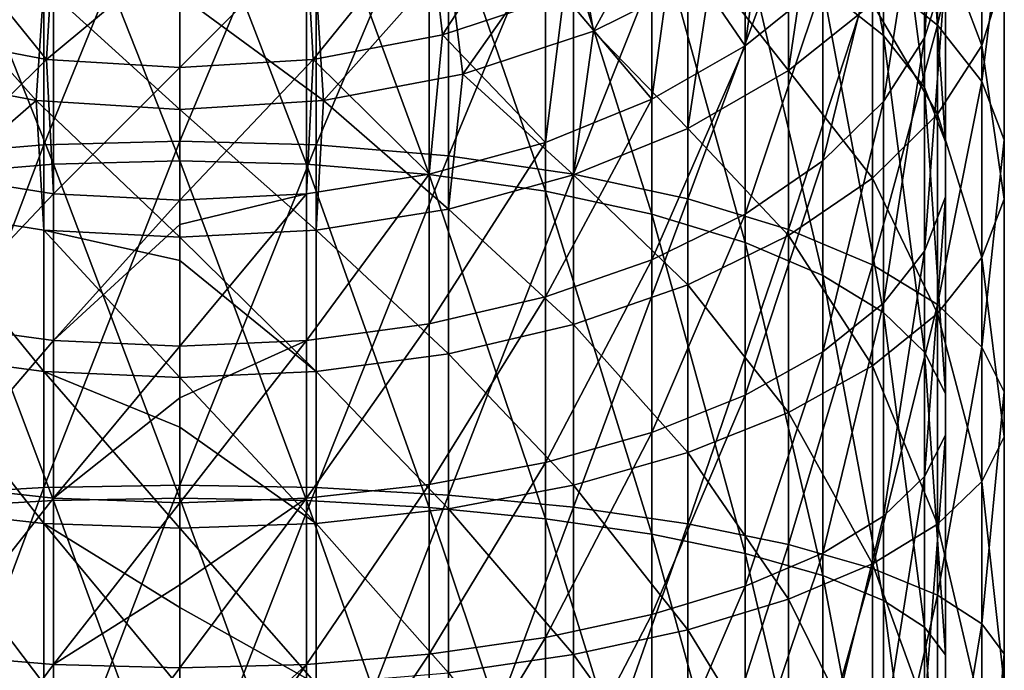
# Model space of a CAD drawing. Header units: millimetres. Extents: x -27 to 78, y -1 to 325.
# Tile 111 of 128: x -3 to 14, y 280 to 291. Entities that reach past the tile are written whole.
import ezdxf

# ---------------------------------------------------------------- set-up
doc = ezdxf.new("R2010")
doc.units = ezdxf.units.MM
doc.header["$LTSCALE"] = 65.185185
for name, color, linetype in [('132', 7, 'CONTINUOUS'), ('133', 7, 'CONTINUOUS'), ('134', 7, 'CONTINUOUS'), ('135', 7, 'CONTINUOUS'), ('136', 7, 'CONTINUOUS'), ('137', 7, 'CONTINUOUS'), ('138', 7, 'CONTINUOUS'), ('139', 7, 'CONTINUOUS')]:
    doc.layers.add(name, color=color, linetype=linetype)

msp = doc.modelspace()

# ---------------------------------------------------------------- linework, layer by layer
at = {"layer": '132', "color": 7, "linetype": 'CONTINUOUS', "true_color": 0x96918c}
for points in [[(-4.221, 294.106, -7.109), (-2.14, 288.857, -9.855), (-2.14, 294.335, -7.584), (-4.221, 294.106, -7.109)], [(-2.14, 294.335, -7.584), (0, 288.916, -10.022), (0, 294.412, -7.744), (-2.14, 294.335, -7.584)], [(-2.14, 288.857, -9.855), (0, 288.916, -10.022), (-2.14, 294.335, -7.584), (-2.14, 288.857, -9.855)], [(-4.221, 288.683, -9.357), (-2.14, 288.857, -9.855), (-4.221, 294.106, -7.109), (-4.221, 288.683, -9.357)], [(-2.257, 290.632, 20.768), (-4.221, 288.686, 18.35), (-4.446, 291.046, 20.354), (-2.257, 290.632, 20.768)], [(-2.14, 288.357, 18.761), (-4.221, 288.686, 18.35), (-2.257, 290.632, 20.768), (-2.14, 288.357, 18.761)], [(0, 290.492, 20.908), (-2.14, 288.357, 18.761), (-2.257, 290.632, 20.768), (0, 290.492, 20.908)], [(0, 288.246, 18.9), (-2.14, 288.357, 18.761), (0, 290.492, 20.908), (0, 288.246, 18.9)], [(-4.221, 288.683, -9.357), (-2.14, 283.16, -11.497), (-2.14, 288.857, -9.855), (-4.221, 288.683, -9.357)], [(-2.14, 288.857, -9.855), (0, 283.199, -11.67), (0, 288.916, -10.022), (-2.14, 288.857, -9.855)], [(-2.14, 283.16, -11.497), (0, 283.199, -11.67), (-2.14, 288.857, -9.855), (-2.14, 283.16, -11.497)], [(-2.14, 288.357, 18.761), (-4.221, 286.15, 16.549), (-4.221, 288.686, 18.35), (-2.14, 288.357, 18.761)], [(-4.221, 283.043, -10.983), (-2.14, 283.16, -11.497), (-4.221, 288.683, -9.357), (-4.221, 283.043, -10.983)], [(-2.14, 285.87, 16.995), (-4.221, 286.15, 16.549), (-2.14, 288.357, 18.761), (-2.14, 285.87, 16.995)], [(0, 288.246, 18.9), (-2.14, 285.87, 16.995), (-2.14, 288.357, 18.761), (0, 288.246, 18.9)], [(0, 287.837, 18.579), (-2.14, 285.87, 16.995), (0, 288.246, 18.9), (0, 287.837, 18.579)], [(0, 285.775, 17.145), (-2.14, 285.87, 16.995), (0, 287.837, 18.579), (0, 285.775, 17.145)], [(-2.14, 285.87, 16.995), (-4.221, 283.429, 15.043), (-4.221, 286.15, 16.549), (-2.14, 285.87, 16.995)], [(-2.14, 283.2, 15.518), (-4.221, 283.429, 15.043), (-2.14, 285.87, 16.995), (-2.14, 283.2, 15.518)], [(0, 285.775, 17.145), (-2.14, 283.2, 15.518), (-2.14, 285.87, 16.995), (0, 285.775, 17.145)], [(0, 284.9, 16.617), (-2.14, 283.2, 15.518), (0, 285.775, 17.145), (0, 284.9, 16.617)], [(0, 283.123, 15.678), (-2.14, 283.2, 15.518), (0, 284.9, 16.617), (0, 283.123, 15.678)], [(-2.14, 283.2, 15.518), (-4.221, 280.556, 13.852), (-4.221, 283.429, 15.043), (-2.14, 283.2, 15.518)], [(-2.14, 280.382, 14.35), (-4.221, 280.556, 13.852), (-2.14, 283.2, 15.518), (-2.14, 280.382, 14.35)], [(-4.221, 283.043, -10.983), (-2.14, 277.314, -12.491), (-2.14, 283.16, -11.497), (-4.221, 283.043, -10.983)], [(0, 283.123, 15.678), (-2.14, 280.382, 14.35), (-2.14, 283.2, 15.518), (0, 283.123, 15.678)], [(-2.14, 283.16, -11.497), (0, 277.334, -12.667), (0, 283.199, -11.67), (-2.14, 283.16, -11.497)], [(-2.14, 277.314, -12.491), (0, 277.334, -12.667), (-2.14, 283.16, -11.497), (-2.14, 277.314, -12.491)], [(0, 281.732, 15.055), (-2.14, 280.382, 14.35), (0, 283.123, 15.678), (0, 281.732, 15.055)], [(-4.221, 277.255, -11.967), (-2.14, 277.314, -12.491), (-4.221, 283.043, -10.983), (-4.221, 277.255, -11.967)], [(0, 280.323, 14.517), (-2.14, 280.382, 14.35), (0, 281.732, 15.055), (0, 280.323, 14.517)], [(-2.14, 280.382, 14.35), (-4.221, 277.568, 12.991), (-4.221, 280.556, 13.852), (-2.14, 280.382, 14.35)], [(-2.14, 277.45, 13.505), (-4.221, 277.568, 12.991), (-2.14, 280.382, 14.35), (-2.14, 277.45, 13.505)], [(0, 280.323, 14.517), (-2.14, 277.45, 13.505), (-2.14, 280.382, 14.35), (0, 280.323, 14.517)], [(0, 278.388, 13.92), (-2.14, 277.45, 13.505), (0, 280.323, 14.517), (0, 278.388, 13.92)]]:
    msp.add_3dface(points, dxfattribs=at)
at = {"layer": '133', "color": 7, "linetype": 'CONTINUOUS', "true_color": 0x96918c}
for points in [[(10.883, 291.855, -2.438), (11.905, 291.035, -0.737), (10.883, 296.482, 0.122), (10.883, 291.855, -2.438)], [(10.883, 296.482, 0.122), (11.905, 291.035, -0.737), (11.905, 295.477, 1.72), (10.883, 296.482, 0.122)], [(12.956, 292.125, 7.049), (12.602, 290.997, 8.842), (12.956, 295.687, 9.58), (12.956, 292.125, 7.049)], [(12.956, 295.687, 9.58), (12.602, 290.997, 8.842), (12.602, 294.366, 11.235), (12.956, 295.687, 9.58)], [(11.905, 291.035, -0.737), (12.602, 290.153, 1.092), (11.905, 295.477, 1.72), (11.905, 291.035, -0.737)], [(11.905, 295.477, 1.72), (12.602, 290.153, 1.092), (12.602, 294.396, 3.439), (11.905, 295.477, 1.72)], [(0, 294.412, -7.744), (0, 288.916, -10.022), (2.14, 288.857, -9.855), (0, 294.412, -7.744)], [(0, 294.412, -7.744), (2.14, 288.857, -9.855), (2.14, 294.335, -7.584), (0, 294.412, -7.744)], [(2.14, 288.857, -9.855), (4.221, 288.683, -9.357), (2.14, 294.335, -7.584), (2.14, 288.857, -9.855)], [(2.14, 294.335, -7.584), (4.221, 288.683, -9.357), (4.221, 294.106, -7.109), (2.14, 294.335, -7.584)], [(12.602, 290.997, 8.842), (11.905, 289.916, 10.561), (12.602, 294.366, 11.235), (12.602, 290.997, 8.842)], [(12.602, 294.366, 11.235), (11.905, 289.916, 10.561), (11.905, 293.099, 12.822), (12.602, 294.366, 11.235)], [(12.602, 290.153, 1.092), (12.956, 289.234, 3), (12.602, 294.396, 3.439), (12.602, 290.153, 1.092)], [(12.602, 294.396, 3.439), (12.956, 289.234, 3), (12.956, 293.268, 5.232), (12.602, 294.396, 3.439)], [(4.221, 288.683, -9.357), (6.187, 288.398, -8.543), (4.221, 294.106, -7.109), (4.221, 288.683, -9.357)], [(4.221, 294.106, -7.109), (6.187, 288.398, -8.543), (6.187, 293.732, -6.332), (4.221, 294.106, -7.109)], [(9.959, 293.776, 17.624), (9.564, 290.864, 15.621), (8.356, 292.642, 18.758), (9.959, 293.776, 17.624)], [(10.883, 291.921, 14.297), (9.564, 290.864, 15.621), (9.959, 293.776, 17.624), (10.883, 291.921, 14.297)], [(6.187, 288.398, -8.543), (7.985, 288.01, -7.435), (6.187, 293.732, -6.332), (6.187, 288.398, -8.543)], [(6.187, 293.732, -6.332), (7.985, 288.01, -7.435), (7.985, 293.222, -5.274), (6.187, 293.732, -6.332)], [(7.985, 288.01, -7.435), (9.564, 287.529, -6.062), (7.985, 293.222, -5.274), (7.985, 288.01, -7.435)], [(7.985, 293.222, -5.274), (9.564, 287.529, -6.062), (9.564, 292.59, -3.964), (7.985, 293.222, -5.274)], [(12.956, 289.234, 3), (12.956, 288.301, 4.934), (12.956, 293.268, 5.232), (12.956, 289.234, 3)], [(12.956, 293.268, 5.232), (12.956, 288.301, 4.934), (12.956, 292.125, 7.049), (12.956, 293.268, 5.232)], [(11.905, 289.916, 10.561), (10.883, 288.911, 12.159), (11.905, 293.099, 12.822), (11.905, 289.916, 10.561)], [(11.905, 293.099, 12.822), (10.883, 288.911, 12.159), (10.883, 291.921, 14.297), (11.905, 293.099, 12.822)], [(8.356, 292.642, 18.758), (7.985, 289.956, 16.758), (6.5, 291.723, 19.677), (8.356, 292.642, 18.758)], [(9.564, 290.864, 15.621), (7.985, 289.956, 16.758), (8.356, 292.642, 18.758), (9.564, 290.864, 15.621)], [(9.564, 287.529, -6.062), (10.883, 286.97, -4.463), (9.564, 292.59, -3.964), (9.564, 287.529, -6.062)], [(9.564, 292.59, -3.964), (10.883, 286.97, -4.463), (10.883, 291.855, -2.438), (9.564, 292.59, -3.964)], [(12.956, 288.301, 4.934), (12.602, 287.382, 6.842), (12.956, 292.125, 7.049), (12.956, 288.301, 4.934)], [(12.956, 292.125, 7.049), (12.602, 287.382, 6.842), (12.602, 290.997, 8.842), (12.956, 292.125, 7.049)], [(10.883, 288.911, 12.159), (9.564, 288.009, 13.594), (10.883, 291.921, 14.297), (10.883, 288.911, 12.159)], [(10.883, 291.921, 14.297), (9.564, 288.009, 13.594), (9.564, 290.864, 15.621), (10.883, 291.921, 14.297)], [(10.883, 286.97, -4.463), (11.905, 286.345, -2.681), (10.883, 291.855, -2.438), (10.883, 286.97, -4.463)], [(10.883, 291.855, -2.438), (11.905, 286.345, -2.681), (11.905, 291.035, -0.737), (10.883, 291.855, -2.438)], [(6.5, 291.723, 19.677), (6.187, 289.224, 17.676), (4.446, 291.046, 20.354), (6.5, 291.723, 19.677)], [(7.985, 289.956, 16.758), (6.187, 289.224, 17.676), (6.5, 291.723, 19.677), (7.985, 289.956, 16.758)], [(4.446, 291.046, 20.354), (4.221, 288.686, 18.35), (2.257, 290.632, 20.768), (4.446, 291.046, 20.354)], [(6.187, 289.224, 17.676), (4.221, 288.686, 18.35), (4.446, 291.046, 20.354), (6.187, 289.224, 17.676)], [(11.905, 286.345, -2.681), (12.602, 285.674, -0.764), (11.905, 291.035, -0.737), (11.905, 286.345, -2.681)], [(11.905, 291.035, -0.737), (12.602, 285.674, -0.764), (12.602, 290.153, 1.092), (11.905, 291.035, -0.737)], [(12.602, 287.382, 6.842), (11.905, 286.5, 8.671), (12.602, 290.997, 8.842), (12.602, 287.382, 6.842)], [(12.602, 290.997, 8.842), (11.905, 286.5, 8.671), (11.905, 289.916, 10.561), (12.602, 290.997, 8.842)], [(9.564, 288.009, 13.594), (7.985, 287.235, 14.825), (9.564, 290.864, 15.621), (9.564, 288.009, 13.594)], [(9.564, 290.864, 15.621), (7.985, 287.235, 14.825), (7.985, 289.956, 16.758), (9.564, 290.864, 15.621)], [(0, 288.246, 18.9), (0, 290.492, 20.908), (2.257, 290.632, 20.768), (0, 288.246, 18.9)], [(2.14, 288.357, 18.761), (0, 288.246, 18.9), (2.257, 290.632, 20.768), (2.14, 288.357, 18.761)], [(4.221, 288.686, 18.35), (2.14, 288.357, 18.761), (2.257, 290.632, 20.768), (4.221, 288.686, 18.35)], [(12.602, 285.674, -0.764), (12.956, 284.974, 1.234), (12.602, 290.153, 1.092), (12.602, 285.674, -0.764)], [(12.602, 290.153, 1.092), (12.956, 284.974, 1.234), (12.956, 289.234, 3), (12.602, 290.153, 1.092)], [(7.985, 287.235, 14.825), (6.187, 286.609, 15.819), (7.985, 289.956, 16.758), (7.985, 287.235, 14.825)], [(7.985, 289.956, 16.758), (6.187, 286.609, 15.819), (6.187, 289.224, 17.676), (7.985, 289.956, 16.758)], [(11.905, 286.5, 8.671), (10.883, 285.68, 10.372), (11.905, 289.916, 10.561), (11.905, 286.5, 8.671)], [(11.905, 289.916, 10.561), (10.883, 285.68, 10.372), (10.883, 288.911, 12.159), (11.905, 289.916, 10.561)], [(6.187, 286.609, 15.819), (4.221, 286.15, 16.549), (6.187, 289.224, 17.676), (6.187, 286.609, 15.819)], [(6.187, 289.224, 17.676), (4.221, 286.15, 16.549), (4.221, 288.686, 18.35), (6.187, 289.224, 17.676)], [(12.956, 284.974, 1.234), (12.956, 284.265, 3.261), (12.956, 289.234, 3), (12.956, 284.974, 1.234)], [(12.956, 289.234, 3), (12.956, 284.265, 3.261), (12.956, 288.301, 4.934), (12.956, 289.234, 3)], [(0, 288.916, -10.022), (0, 283.199, -11.67), (2.14, 283.16, -11.497), (0, 288.916, -10.022)], [(0, 288.916, -10.022), (2.14, 283.16, -11.497), (2.14, 288.857, -9.855), (0, 288.916, -10.022)], [(2.14, 283.16, -11.497), (4.221, 283.043, -10.983), (2.14, 288.857, -9.855), (2.14, 283.16, -11.497)], [(2.14, 288.857, -9.855), (4.221, 283.043, -10.983), (4.221, 288.683, -9.357), (2.14, 288.857, -9.855)], [(10.883, 285.68, 10.372), (9.564, 284.945, 11.899), (10.883, 288.911, 12.159), (10.883, 285.68, 10.372)], [(10.883, 288.911, 12.159), (9.564, 284.945, 11.899), (9.564, 288.009, 13.594), (10.883, 288.911, 12.159)], [(4.221, 286.15, 16.549), (2.14, 285.87, 16.995), (4.221, 288.686, 18.35), (4.221, 286.15, 16.549)], [(4.221, 288.686, 18.35), (2.14, 285.87, 16.995), (2.14, 288.357, 18.761), (4.221, 288.686, 18.35)], [(4.221, 283.043, -10.983), (6.187, 282.851, -10.142), (4.221, 288.683, -9.357), (4.221, 283.043, -10.983)], [(4.221, 288.683, -9.357), (6.187, 282.851, -10.142), (6.187, 288.398, -8.543), (4.221, 288.683, -9.357)], [(0, 285.775, 17.145), (0, 287.837, 18.579), (2.14, 288.357, 18.761), (0, 285.775, 17.145)], [(2.14, 285.87, 16.995), (0, 285.775, 17.145), (2.14, 288.357, 18.761), (2.14, 285.87, 16.995)], [(0, 287.837, 18.579), (0, 288.246, 18.9), (2.14, 288.357, 18.761), (0, 287.837, 18.579)], [(6.187, 282.851, -10.142), (7.985, 282.589, -8.997), (6.187, 288.398, -8.543), (6.187, 282.851, -10.142)], [(6.187, 288.398, -8.543), (7.985, 282.589, -8.997), (7.985, 288.01, -7.435), (6.187, 288.398, -8.543)], [(12.956, 284.265, 3.261), (12.602, 283.565, 5.26), (12.956, 288.301, 4.934), (12.956, 284.265, 3.261)], [(12.956, 288.301, 4.934), (12.602, 283.565, 5.26), (12.602, 287.382, 6.842), (12.956, 288.301, 4.934)], [(7.985, 282.589, -8.997), (9.564, 282.265, -7.58), (7.985, 288.01, -7.435), (7.985, 282.589, -8.997)], [(7.985, 288.01, -7.435), (9.564, 282.265, -7.58), (9.564, 287.529, -6.062), (7.985, 288.01, -7.435)], [(9.564, 284.945, 11.899), (7.985, 284.313, 13.208), (9.564, 288.009, 13.594), (9.564, 284.945, 11.899)], [(9.564, 288.009, 13.594), (7.985, 284.313, 13.208), (7.985, 287.235, 14.825), (9.564, 288.009, 13.594)], [(9.564, 282.265, -7.58), (10.883, 281.888, -5.928), (9.564, 287.529, -6.062), (9.564, 282.265, -7.58)], [(9.564, 287.529, -6.062), (10.883, 281.888, -5.928), (10.883, 286.97, -4.463), (9.564, 287.529, -6.062)], [(12.602, 283.565, 5.26), (11.905, 282.894, 7.176), (12.602, 287.382, 6.842), (12.602, 283.565, 5.26)], [(12.602, 287.382, 6.842), (11.905, 282.894, 7.176), (11.905, 286.5, 8.671), (12.602, 287.382, 6.842)], [(7.985, 284.313, 13.208), (6.187, 283.803, 14.266), (7.985, 287.235, 14.825), (7.985, 284.313, 13.208)], [(7.985, 287.235, 14.825), (6.187, 283.803, 14.266), (6.187, 286.609, 15.819), (7.985, 287.235, 14.825)], [(10.883, 281.888, -5.928), (11.905, 281.468, -4.087), (10.883, 286.97, -4.463), (10.883, 281.888, -5.928)], [(10.883, 286.97, -4.463), (11.905, 281.468, -4.087), (11.905, 286.345, -2.681), (10.883, 286.97, -4.463)], [(6.187, 283.803, 14.266), (4.221, 283.429, 15.043), (6.187, 286.609, 15.819), (6.187, 283.803, 14.266)], [(6.187, 286.609, 15.819), (4.221, 283.429, 15.043), (4.221, 286.15, 16.549), (6.187, 286.609, 15.819)], [(11.905, 282.894, 7.176), (10.883, 282.27, 8.958), (11.905, 286.5, 8.671), (11.905, 282.894, 7.176)], [(11.905, 286.5, 8.671), (10.883, 282.27, 8.958), (10.883, 285.68, 10.372), (11.905, 286.5, 8.671)], [(11.905, 281.468, -4.087), (12.602, 281.016, -2.107), (11.905, 286.345, -2.681), (11.905, 281.468, -4.087)], [(11.905, 286.345, -2.681), (12.602, 281.016, -2.107), (12.602, 285.674, -0.764), (11.905, 286.345, -2.681)], [(4.221, 283.429, 15.043), (2.14, 283.2, 15.518), (4.221, 286.15, 16.549), (4.221, 283.429, 15.043)], [(4.221, 286.15, 16.549), (2.14, 283.2, 15.518), (2.14, 285.87, 16.995), (4.221, 286.15, 16.549)], [(0, 283.123, 15.678), (0, 284.9, 16.617), (2.14, 285.87, 16.995), (0, 283.123, 15.678)], [(2.14, 283.2, 15.518), (0, 283.123, 15.678), (2.14, 285.87, 16.995), (2.14, 283.2, 15.518)], [(0, 284.9, 16.617), (0, 285.775, 17.145), (2.14, 285.87, 16.995), (0, 284.9, 16.617)], [(10.883, 282.27, 8.958), (9.564, 281.71, 10.558), (10.883, 285.68, 10.372), (10.883, 282.27, 8.958)], [(10.883, 285.68, 10.372), (9.564, 281.71, 10.558), (9.564, 284.945, 11.899), (10.883, 285.68, 10.372)], [(12.602, 281.016, -2.107), (12.956, 280.544, -0.043), (12.602, 285.674, -0.764), (12.602, 281.016, -2.107)], [(12.602, 285.674, -0.764), (12.956, 280.544, -0.043), (12.956, 284.974, 1.234), (12.602, 285.674, -0.764)], [(9.564, 281.71, 10.558), (7.985, 281.229, 11.93), (9.564, 284.945, 11.899), (9.564, 281.71, 10.558)], [(9.564, 284.945, 11.899), (7.985, 281.229, 11.93), (7.985, 284.313, 13.208), (9.564, 284.945, 11.899)], [(12.956, 280.544, -0.043), (12.956, 280.066, 2.05), (12.956, 284.974, 1.234), (12.956, 280.544, -0.043)], [(12.956, 284.974, 1.234), (12.956, 280.066, 2.05), (12.956, 284.265, 3.261), (12.956, 284.974, 1.234)], [(7.985, 281.229, 11.93), (6.187, 280.841, 13.038), (7.985, 284.313, 13.208), (7.985, 281.229, 11.93)], [(7.985, 284.313, 13.208), (6.187, 280.841, 13.038), (6.187, 283.803, 14.266), (7.985, 284.313, 13.208)], [(12.956, 280.066, 2.05), (12.602, 279.595, 4.115), (12.956, 284.265, 3.261), (12.956, 280.066, 2.05)], [(12.956, 284.265, 3.261), (12.602, 279.595, 4.115), (12.602, 283.565, 5.26), (12.956, 284.265, 3.261)], [(6.187, 280.841, 13.038), (4.221, 280.556, 13.852), (6.187, 283.803, 14.266), (6.187, 280.841, 13.038)], [(6.187, 283.803, 14.266), (4.221, 280.556, 13.852), (4.221, 283.429, 15.043), (6.187, 283.803, 14.266)], [(12.602, 279.595, 4.115), (11.905, 279.143, 6.095), (12.602, 283.565, 5.26), (12.602, 279.595, 4.115)], [(12.602, 283.565, 5.26), (11.905, 279.143, 6.095), (11.905, 282.894, 7.176), (12.602, 283.565, 5.26)], [(4.221, 280.556, 13.852), (2.14, 280.382, 14.35), (4.221, 283.429, 15.043), (4.221, 280.556, 13.852)], [(4.221, 283.429, 15.043), (2.14, 280.382, 14.35), (2.14, 283.2, 15.518), (4.221, 283.429, 15.043)], [(0, 280.323, 14.517), (0, 281.732, 15.055), (2.14, 283.2, 15.518), (0, 280.323, 14.517)], [(2.14, 280.382, 14.35), (0, 280.323, 14.517), (2.14, 283.2, 15.518), (2.14, 280.382, 14.35)], [(0, 281.732, 15.055), (0, 283.123, 15.678), (2.14, 283.2, 15.518), (0, 281.732, 15.055)], [(0, 283.199, -11.67), (0, 277.334, -12.667), (2.14, 277.314, -12.491), (0, 283.199, -11.67)], [(0, 283.199, -11.67), (2.14, 277.314, -12.491), (2.14, 283.16, -11.497), (0, 283.199, -11.67)], [(2.14, 277.314, -12.491), (4.221, 277.255, -11.967), (2.14, 283.16, -11.497), (2.14, 277.314, -12.491)], [(2.14, 283.16, -11.497), (4.221, 277.255, -11.967), (4.221, 283.043, -10.983), (2.14, 283.16, -11.497)], [(4.221, 277.255, -11.967), (6.187, 277.159, -11.11), (4.221, 283.043, -10.983), (4.221, 277.255, -11.967)], [(4.221, 283.043, -10.983), (6.187, 277.159, -11.11), (6.187, 282.851, -10.142), (4.221, 283.043, -10.983)], [(6.187, 277.159, -11.11), (7.985, 277.027, -9.943), (6.187, 282.851, -10.142), (6.187, 277.159, -11.11)], [(6.187, 282.851, -10.142), (7.985, 277.027, -9.943), (7.985, 282.589, -8.997), (6.187, 282.851, -10.142)], [(11.905, 279.143, 6.095), (10.883, 278.722, 7.936), (11.905, 282.894, 7.176), (11.905, 279.143, 6.095)], [(11.905, 282.894, 7.176), (10.883, 278.722, 7.936), (10.883, 282.27, 8.958), (11.905, 282.894, 7.176)], [(7.985, 277.027, -9.943), (9.564, 276.864, -8.498), (7.985, 282.589, -8.997), (7.985, 277.027, -9.943)], [(7.985, 282.589, -8.997), (9.564, 276.864, -8.498), (9.564, 282.265, -7.58), (7.985, 282.589, -8.997)], [(10.883, 278.722, 7.936), (9.564, 278.345, 9.588), (10.883, 282.27, 8.958), (10.883, 278.722, 7.936)], [(10.883, 282.27, 8.958), (9.564, 278.345, 9.588), (9.564, 281.71, 10.558), (10.883, 282.27, 8.958)], [(9.564, 276.864, -8.498), (10.883, 276.675, -6.814), (9.564, 282.265, -7.58), (9.564, 276.864, -8.498)], [(9.564, 282.265, -7.58), (10.883, 276.675, -6.814), (10.883, 281.888, -5.928), (9.564, 282.265, -7.58)], [(10.883, 276.675, -6.814), (11.905, 276.463, -4.938), (10.883, 281.888, -5.928), (10.883, 276.675, -6.814)], [(10.883, 281.888, -5.928), (11.905, 276.463, -4.938), (11.905, 281.468, -4.087), (10.883, 281.888, -5.928)], [(9.564, 278.345, 9.588), (7.985, 278.021, 11.005), (9.564, 281.71, 10.558), (9.564, 278.345, 9.588)], [(9.564, 281.71, 10.558), (7.985, 278.021, 11.005), (7.985, 281.229, 11.93), (9.564, 281.71, 10.558)], [(11.905, 276.463, -4.938), (12.602, 276.236, -2.92), (11.905, 281.468, -4.087), (11.905, 276.463, -4.938)], [(11.905, 281.468, -4.087), (12.602, 276.236, -2.92), (12.602, 281.016, -2.107), (11.905, 281.468, -4.087)], [(7.985, 278.021, 11.005), (6.187, 277.76, 12.15), (7.985, 281.229, 11.93), (7.985, 278.021, 11.005)], [(7.985, 281.229, 11.93), (6.187, 277.76, 12.15), (6.187, 280.841, 13.038), (7.985, 281.229, 11.93)], [(12.602, 276.236, -2.92), (12.956, 275.999, -0.815), (12.602, 281.016, -2.107), (12.602, 276.236, -2.92)], [(12.602, 281.016, -2.107), (12.956, 275.999, -0.815), (12.956, 280.544, -0.043), (12.602, 281.016, -2.107)], [(6.187, 277.76, 12.15), (4.221, 277.568, 12.991), (6.187, 280.841, 13.038), (6.187, 277.76, 12.15)], [(6.187, 280.841, 13.038), (4.221, 277.568, 12.991), (4.221, 280.556, 13.852), (6.187, 280.841, 13.038)], [(4.221, 277.568, 12.991), (2.14, 277.45, 13.505), (4.221, 280.556, 13.852), (4.221, 277.568, 12.991)], [(4.221, 280.556, 13.852), (2.14, 277.45, 13.505), (2.14, 280.382, 14.35), (4.221, 280.556, 13.852)], [(12.956, 275.999, -0.815), (12.956, 275.758, 1.318), (12.956, 280.544, -0.043), (12.956, 275.999, -0.815)], [(12.956, 280.544, -0.043), (12.956, 275.758, 1.318), (12.956, 280.066, 2.05), (12.956, 280.544, -0.043)], [(0, 277.411, 13.678), (0, 278.388, 13.92), (2.14, 280.382, 14.35), (0, 277.411, 13.678)], [(2.14, 277.45, 13.505), (0, 277.411, 13.678), (2.14, 280.382, 14.35), (2.14, 277.45, 13.505)], [(0, 278.388, 13.92), (0, 280.323, 14.517), (2.14, 280.382, 14.35), (0, 278.388, 13.92)]]:
    msp.add_3dface(points, dxfattribs=at)
at = {"layer": '134', "color": 7, "linetype": 'CONTINUOUS', "true_color": 0x96918c}
for points in [[(-2.257, 290.632, 20.768), (-4.446, 291.046, 20.354), (-4.221, 293.06, 22.727), (-2.257, 290.632, 20.768)], [(-2.14, 292.648, 23.055), (-2.257, 290.632, 20.768), (-4.221, 293.06, 22.727), (-2.14, 292.648, 23.055)], [(0, 292.509, 23.166), (-2.257, 290.632, 20.768), (-2.14, 292.648, 23.055), (0, 292.509, 23.166)], [(0, 290.492, 20.908), (-2.257, 290.632, 20.768), (0, 292.509, 23.166), (0, 290.492, 20.908)]]:
    msp.add_3dface(points, dxfattribs=at)
at = {"layer": '135', "color": 7, "linetype": 'CONTINUOUS', "true_color": 0x96918c}
for points in [[(6.187, 293.734, 22.189), (4.446, 291.046, 20.354), (4.221, 293.06, 22.727), (6.187, 293.734, 22.189)], [(6.5, 291.723, 19.677), (4.446, 291.046, 20.354), (6.187, 293.734, 22.189), (6.5, 291.723, 19.677)], [(4.221, 293.06, 22.727), (2.257, 290.632, 20.768), (2.14, 292.648, 23.055), (4.221, 293.06, 22.727)], [(4.446, 291.046, 20.354), (2.257, 290.632, 20.768), (4.221, 293.06, 22.727), (4.446, 291.046, 20.354)], [(2.257, 290.632, 20.768), (0, 290.492, 20.908), (2.14, 292.648, 23.055), (2.257, 290.632, 20.768)], [(0, 290.492, 20.908), (0, 292.509, 23.166), (2.14, 292.648, 23.055), (0, 290.492, 20.908)]]:
    msp.add_3dface(points, dxfattribs=at)
at = {"layer": '136', "color": 7, "linetype": 'CONTINUOUS', "true_color": 0x96918c}
for points in [[(-4.788, 290.382, 21.018), (-2.431, 289.935, 21.465), (-4.546, 292.321, 23.316), (-4.788, 290.382, 21.018)], [(-4.546, 292.321, 23.316), (-2.431, 289.935, 21.465), (-2.304, 291.877, 23.67), (-4.546, 292.321, 23.316)], [(-2.431, 289.935, 21.465), (0, 289.785, 21.615), (-2.304, 291.877, 23.67), (-2.431, 289.935, 21.465)], [(-2.304, 291.877, 23.67), (0, 289.785, 21.615), (0, 291.728, 23.789), (-2.304, 291.877, 23.67)]]:
    msp.add_3dface(points, dxfattribs=at)
at = {"layer": '137', "color": 7, "linetype": 'CONTINUOUS', "true_color": 0x96918c}
for points in [[(6.663, 293.047, 22.737), (7, 291.111, 20.289), (8.599, 294.036, 21.949), (6.663, 293.047, 22.737)], [(7, 291.111, 20.289), (8.999, 292.101, 19.299), (8.599, 294.036, 21.949), (7, 291.111, 20.289)], [(4.546, 292.321, 23.316), (4.788, 290.382, 21.018), (6.663, 293.047, 22.737), (4.546, 292.321, 23.316)], [(4.788, 290.382, 21.018), (7, 291.111, 20.289), (6.663, 293.047, 22.737), (4.788, 290.382, 21.018)], [(2.304, 291.877, 23.67), (2.431, 289.935, 21.465), (4.546, 292.321, 23.316), (2.304, 291.877, 23.67)], [(2.431, 289.935, 21.465), (4.788, 290.382, 21.018), (4.546, 292.321, 23.316), (2.431, 289.935, 21.465)], [(0, 291.728, 23.789), (2.431, 289.935, 21.465), (2.304, 291.877, 23.67), (0, 291.728, 23.789)], [(0, 291.728, 23.789), (0, 289.785, 21.615), (2.431, 289.935, 21.465), (0, 291.728, 23.789)]]:
    msp.add_3dface(points, dxfattribs=at)
at = {"layer": '138', "color": 7, "linetype": 'CONTINUOUS', "true_color": 0x96918c}
for points in [[(0, 289.247, -10.966), (-2.304, 289.183, -10.785), (0, 294.846, -8.644), (0, 289.247, -10.966)], [(0, 294.846, -8.644), (-2.304, 289.183, -10.785), (-2.304, 294.763, -8.472), (0, 294.846, -8.644)], [(-2.304, 289.183, -10.785), (-4.546, 288.996, -10.25), (-2.304, 294.763, -8.472), (-2.304, 289.183, -10.785)], [(-2.304, 294.763, -8.472), (-4.546, 288.996, -10.25), (-4.546, 294.517, -7.961), (-2.304, 294.763, -8.472)], [(-2.431, 289.935, 21.465), (-4.788, 290.382, 21.018), (-4.546, 288.095, 19.089), (-2.431, 289.935, 21.465)], [(-2.431, 289.935, 21.465), (-4.546, 288.095, 19.089), (-2.304, 287.741, 19.532), (-2.431, 289.935, 21.465)], [(0, 289.785, 21.615), (-2.431, 289.935, 21.465), (0, 287.622, 19.681), (0, 289.785, 21.615)], [(-2.431, 289.935, 21.465), (-2.304, 287.741, 19.532), (0, 287.622, 19.681), (-2.431, 289.935, 21.465)], [(-2.304, 283.38, -12.459), (-4.546, 283.253, -11.905), (-2.304, 289.183, -10.785), (-2.304, 283.38, -12.459)], [(-2.304, 289.183, -10.785), (-4.546, 283.253, -11.905), (-4.546, 288.996, -10.25), (-2.304, 289.183, -10.785)], [(0, 283.422, -12.645), (-2.304, 283.38, -12.459), (0, 289.247, -10.966), (0, 283.422, -12.645)], [(0, 289.247, -10.966), (-2.304, 283.38, -12.459), (-2.304, 289.183, -10.785), (0, 289.247, -10.966)], [(-4.546, 285.647, 17.349), (-2.304, 285.344, 17.83), (-4.546, 288.095, 19.089), (-4.546, 285.647, 17.349)], [(-4.546, 288.095, 19.089), (-2.304, 285.344, 17.83), (-2.304, 287.741, 19.532), (-4.546, 288.095, 19.089)], [(-2.304, 285.344, 17.83), (0, 285.243, 17.991), (-2.304, 287.741, 19.532), (-2.304, 285.344, 17.83)], [(-2.304, 287.741, 19.532), (0, 285.243, 17.991), (0, 287.228, 19.373), (-2.304, 287.741, 19.532)], [(0, 287.622, 19.681), (-2.304, 287.741, 19.532), (0, 287.228, 19.373), (0, 287.622, 19.681)], [(-4.546, 283.018, 15.895), (-2.304, 282.772, 16.407), (-4.546, 285.647, 17.349), (-4.546, 283.018, 15.895)], [(-4.546, 285.647, 17.349), (-2.304, 282.772, 16.407), (-2.304, 285.344, 17.83), (-4.546, 285.647, 17.349)], [(-2.304, 282.772, 16.407), (0, 282.689, 16.579), (-2.304, 285.344, 17.83), (-2.304, 282.772, 16.407)], [(-2.304, 285.344, 17.83), (0, 282.689, 16.579), (0, 284.4, 17.483), (-2.304, 285.344, 17.83)], [(0, 285.243, 17.991), (-2.304, 285.344, 17.83), (0, 284.4, 17.483), (0, 285.243, 17.991)], [(-2.304, 277.425, -13.471), (-4.546, 277.361, -12.907), (-2.304, 283.38, -12.459), (-2.304, 277.425, -13.471)], [(-2.304, 283.38, -12.459), (-4.546, 277.361, -12.907), (-4.546, 283.253, -11.905), (-2.304, 283.38, -12.459)], [(0, 277.446, -13.66), (-2.304, 277.425, -13.471), (0, 283.422, -12.645), (0, 277.446, -13.66)], [(0, 283.422, -12.645), (-2.304, 277.425, -13.471), (-2.304, 283.38, -12.459), (0, 283.422, -12.645)], [(-4.546, 280.243, 14.745), (-2.304, 280.056, 15.281), (-4.546, 283.018, 15.895), (-4.546, 280.243, 14.745)], [(-4.546, 283.018, 15.895), (-2.304, 280.056, 15.281), (-2.304, 282.772, 16.407), (-4.546, 283.018, 15.895)], [(-2.304, 280.056, 15.281), (0, 279.993, 15.461), (-2.304, 282.772, 16.407), (-2.304, 280.056, 15.281)], [(-2.304, 282.772, 16.407), (0, 279.993, 15.461), (0, 281.35, 15.979), (-2.304, 282.772, 16.407)], [(0, 282.689, 16.579), (-2.304, 282.772, 16.407), (0, 281.35, 15.979), (0, 282.689, 16.579)]]:
    msp.add_3dface(points, dxfattribs=at)
at = {"layer": '139', "color": 7, "linetype": 'CONTINUOUS', "true_color": 0x96918c}
for points in [[(12.821, 291.209, -1.099), (11.72, 292.092, -2.931), (12.821, 295.691, 1.38), (12.821, 291.209, -1.099)], [(13.572, 294.526, 3.231), (12.821, 291.209, -1.099), (12.821, 295.691, 1.38), (13.572, 294.526, 3.231)], [(0, 289.247, -10.966), (0, 294.846, -8.644), (2.304, 294.763, -8.472), (0, 289.247, -10.966)], [(2.304, 289.183, -10.785), (0, 289.247, -10.966), (2.304, 294.763, -8.472), (2.304, 289.183, -10.785)], [(4.546, 294.517, -7.961), (2.304, 289.183, -10.785), (2.304, 294.763, -8.472), (4.546, 294.517, -7.961)], [(4.546, 288.996, -10.25), (2.304, 289.183, -10.785), (4.546, 294.517, -7.961), (4.546, 288.996, -10.25)], [(6.663, 294.113, -7.124), (4.546, 288.996, -10.25), (4.546, 294.517, -7.961), (6.663, 294.113, -7.124)], [(13.572, 290.26, 0.871), (12.821, 291.209, -1.099), (13.572, 294.526, 3.231), (13.572, 290.26, 0.871)], [(13.952, 293.312, 5.162), (13.572, 290.26, 0.871), (13.572, 294.526, 3.231), (13.952, 293.312, 5.162)], [(6.663, 288.689, -9.373), (4.546, 288.996, -10.25), (6.663, 294.113, -7.124), (6.663, 288.689, -9.373)], [(8.599, 293.564, -5.985), (6.663, 288.689, -9.373), (6.663, 294.113, -7.124), (8.599, 293.564, -5.985)], [(12.821, 292.848, 13.136), (13.572, 290.867, 9.05), (13.572, 294.213, 11.427), (12.821, 292.848, 13.136)], [(13.572, 290.867, 9.05), (13.952, 292.081, 7.119), (13.572, 294.213, 11.427), (13.572, 290.867, 9.05)], [(8.599, 288.271, -8.18), (6.663, 288.689, -9.373), (8.599, 293.564, -5.985), (8.599, 288.271, -8.18)], [(10.3, 292.884, -4.574), (8.599, 288.271, -8.18), (8.599, 293.564, -5.985), (10.3, 292.884, -4.574)], [(10.725, 293.321, 18.079), (8.999, 292.101, 19.299), (10.3, 290.441, 16.151), (10.725, 293.321, 18.079)], [(10.725, 293.321, 18.079), (10.3, 290.441, 16.151), (11.72, 291.58, 14.725), (10.725, 293.321, 18.079)], [(13.952, 289.269, 2.926), (13.572, 290.26, 0.871), (13.952, 293.312, 5.162), (13.952, 289.269, 2.926)], [(13.952, 292.081, 7.119), (13.952, 289.269, 2.926), (13.952, 293.312, 5.162), (13.952, 292.081, 7.119)], [(10.3, 287.753, -6.702), (8.599, 288.271, -8.18), (10.3, 292.884, -4.574), (10.3, 287.753, -6.702)], [(11.72, 292.092, -2.931), (10.3, 287.753, -6.702), (10.3, 292.884, -4.574), (11.72, 292.092, -2.931)], [(11.72, 291.58, 14.725), (12.821, 289.702, 10.901), (12.821, 292.848, 13.136), (11.72, 291.58, 14.725)], [(12.821, 289.702, 10.901), (13.572, 290.867, 9.05), (12.821, 292.848, 13.136), (12.821, 289.702, 10.901)], [(8.999, 292.101, 19.299), (7, 291.111, 20.289), (8.599, 289.464, 17.375), (8.999, 292.101, 19.299)], [(8.999, 292.101, 19.299), (8.599, 289.464, 17.375), (10.3, 290.441, 16.151), (8.999, 292.101, 19.299)], [(11.72, 287.15, -4.979), (10.3, 287.753, -6.702), (11.72, 292.092, -2.931), (11.72, 287.15, -4.979)], [(12.821, 291.209, -1.099), (11.72, 287.15, -4.979), (11.72, 292.092, -2.931), (12.821, 291.209, -1.099)], [(13.572, 290.867, 9.05), (13.952, 288.266, 5.009), (13.952, 292.081, 7.119), (13.572, 290.867, 9.05)], [(13.952, 288.266, 5.009), (13.952, 289.269, 2.926), (13.952, 292.081, 7.119), (13.952, 288.266, 5.009)], [(10.3, 290.441, 16.151), (11.72, 288.62, 12.622), (11.72, 291.58, 14.725), (10.3, 290.441, 16.151)], [(11.72, 288.62, 12.622), (12.821, 289.702, 10.901), (11.72, 291.58, 14.725), (11.72, 288.62, 12.622)], [(7, 291.111, 20.289), (4.788, 290.382, 21.018), (6.663, 288.675, 18.363), (7, 291.111, 20.289)], [(7, 291.111, 20.289), (6.663, 288.675, 18.363), (8.599, 289.464, 17.375), (7, 291.111, 20.289)], [(12.821, 286.478, -3.06), (11.72, 287.15, -4.979), (12.821, 291.209, -1.099), (12.821, 286.478, -3.06)], [(13.572, 290.26, 0.871), (12.821, 286.478, -3.06), (12.821, 291.209, -1.099), (13.572, 290.26, 0.871)], [(12.821, 289.702, 10.901), (13.572, 287.275, 7.063), (13.572, 290.867, 9.05), (12.821, 289.702, 10.901)], [(13.572, 287.275, 7.063), (13.952, 288.266, 5.009), (13.572, 290.867, 9.05), (13.572, 287.275, 7.063)], [(8.599, 289.464, 17.375), (10.3, 287.648, 14.167), (10.3, 290.441, 16.151), (8.599, 289.464, 17.375)], [(10.3, 287.648, 14.167), (11.72, 288.62, 12.622), (10.3, 290.441, 16.151), (10.3, 287.648, 14.167)], [(4.788, 290.382, 21.018), (2.431, 289.935, 21.465), (4.546, 288.095, 19.089), (4.788, 290.382, 21.018)], [(4.788, 290.382, 21.018), (4.546, 288.095, 19.089), (6.663, 288.675, 18.363), (4.788, 290.382, 21.018)], [(13.572, 285.755, -0.996), (12.821, 286.478, -3.06), (13.572, 290.26, 0.871), (13.572, 285.755, -0.996)], [(13.952, 289.269, 2.926), (13.572, 285.755, -0.996), (13.572, 290.26, 0.871), (13.952, 289.269, 2.926)], [(2.431, 289.935, 21.465), (0, 289.785, 21.615), (2.304, 287.741, 19.532), (2.431, 289.935, 21.465)], [(0, 289.785, 21.615), (0, 287.622, 19.681), (2.304, 287.741, 19.532), (0, 289.785, 21.615)], [(2.431, 289.935, 21.465), (2.304, 287.741, 19.532), (4.546, 288.095, 19.089), (2.431, 289.935, 21.465)], [(11.72, 288.62, 12.622), (12.821, 286.326, 9.033), (12.821, 289.702, 10.901), (11.72, 288.62, 12.622)], [(12.821, 286.326, 9.033), (13.572, 287.275, 7.063), (12.821, 289.702, 10.901), (12.821, 286.326, 9.033)], [(6.663, 288.675, 18.363), (8.599, 286.814, 15.493), (8.599, 289.464, 17.375), (6.663, 288.675, 18.363)], [(8.599, 286.814, 15.493), (10.3, 287.648, 14.167), (8.599, 289.464, 17.375), (8.599, 286.814, 15.493)], [(0, 283.422, -12.645), (0, 289.247, -10.966), (2.304, 289.183, -10.785), (0, 283.422, -12.645)], [(2.304, 283.38, -12.459), (0, 283.422, -12.645), (2.304, 289.183, -10.785), (2.304, 283.38, -12.459)], [(4.546, 288.996, -10.25), (2.304, 283.38, -12.459), (2.304, 289.183, -10.785), (4.546, 288.996, -10.25)], [(13.952, 285.002, 1.156), (13.572, 285.755, -0.996), (13.952, 289.269, 2.926), (13.952, 285.002, 1.156)], [(13.952, 288.266, 5.009), (13.952, 285.002, 1.156), (13.952, 289.269, 2.926), (13.952, 288.266, 5.009)], [(4.546, 283.253, -11.905), (2.304, 283.38, -12.459), (4.546, 288.996, -10.25), (4.546, 283.253, -11.905)], [(6.663, 288.689, -9.373), (4.546, 283.253, -11.905), (4.546, 288.996, -10.25), (6.663, 288.689, -9.373)], [(6.663, 283.046, -11), (4.546, 283.253, -11.905), (6.663, 288.689, -9.373), (6.663, 283.046, -11)], [(4.546, 288.095, 19.089), (6.663, 286.141, 16.563), (6.663, 288.675, 18.363), (4.546, 288.095, 19.089)], [(8.599, 288.271, -8.18), (6.663, 283.046, -11), (6.663, 288.689, -9.373), (8.599, 288.271, -8.18)], [(6.663, 286.141, 16.563), (8.599, 286.814, 15.493), (6.663, 288.675, 18.363), (6.663, 286.141, 16.563)], [(10.3, 287.648, 14.167), (11.72, 285.443, 10.865), (11.72, 288.62, 12.622), (10.3, 287.648, 14.167)], [(11.72, 285.443, 10.865), (12.821, 286.326, 9.033), (11.72, 288.62, 12.622), (11.72, 285.443, 10.865)], [(8.599, 282.765, -9.767), (6.663, 283.046, -11), (8.599, 288.271, -8.18), (8.599, 282.765, -9.767)], [(10.3, 287.753, -6.702), (8.599, 282.765, -9.767), (8.599, 288.271, -8.18), (10.3, 287.753, -6.702)], [(13.572, 287.275, 7.063), (13.952, 284.238, 3.339), (13.952, 288.266, 5.009), (13.572, 287.275, 7.063)], [(13.952, 284.238, 3.339), (13.952, 285.002, 1.156), (13.952, 288.266, 5.009), (13.952, 284.238, 3.339)], [(2.304, 287.741, 19.532), (4.546, 285.647, 17.349), (4.546, 288.095, 19.089), (2.304, 287.741, 19.532)], [(4.546, 285.647, 17.349), (6.663, 286.141, 16.563), (4.546, 288.095, 19.089), (4.546, 285.647, 17.349)], [(0, 287.622, 19.681), (2.304, 285.344, 17.83), (2.304, 287.741, 19.532), (0, 287.622, 19.681)], [(0, 287.622, 19.681), (0, 287.228, 19.373), (2.304, 285.344, 17.83), (0, 287.622, 19.681)], [(2.304, 285.344, 17.83), (4.546, 285.647, 17.349), (2.304, 287.741, 19.532), (2.304, 285.344, 17.83)], [(10.3, 282.416, -8.24), (8.599, 282.765, -9.767), (10.3, 287.753, -6.702), (10.3, 282.416, -8.24)], [(8.599, 286.814, 15.493), (10.3, 284.651, 12.509), (10.3, 287.648, 14.167), (8.599, 286.814, 15.493)], [(11.72, 287.15, -4.979), (10.3, 282.416, -8.24), (10.3, 287.753, -6.702), (11.72, 287.15, -4.979)], [(10.3, 284.651, 12.509), (11.72, 285.443, 10.865), (10.3, 287.648, 14.167), (10.3, 284.651, 12.509)], [(12.821, 286.326, 9.033), (13.572, 283.484, 5.491), (13.572, 287.275, 7.063), (12.821, 286.326, 9.033)], [(13.572, 283.484, 5.491), (13.952, 284.238, 3.339), (13.572, 287.275, 7.063), (13.572, 283.484, 5.491)], [(0, 287.228, 19.373), (0, 285.243, 17.991), (2.304, 285.344, 17.83), (0, 287.228, 19.373)], [(11.72, 282.01, -6.461), (10.3, 282.416, -8.24), (11.72, 287.15, -4.979), (11.72, 282.01, -6.461)], [(12.821, 286.478, -3.06), (11.72, 282.01, -6.461), (11.72, 287.15, -4.979), (12.821, 286.478, -3.06)], [(6.663, 286.141, 16.563), (8.599, 283.971, 13.919), (8.599, 286.814, 15.493), (6.663, 286.141, 16.563)], [(8.599, 283.971, 13.919), (10.3, 284.651, 12.509), (8.599, 286.814, 15.493), (8.599, 283.971, 13.919)], [(12.821, 281.557, -4.479), (11.72, 282.01, -6.461), (12.821, 286.478, -3.06), (12.821, 281.557, -4.479)], [(13.572, 285.755, -0.996), (12.821, 281.557, -4.479), (12.821, 286.478, -3.06), (13.572, 285.755, -0.996)], [(11.72, 285.443, 10.865), (12.821, 282.761, 7.555), (12.821, 286.326, 9.033), (11.72, 285.443, 10.865)], [(12.821, 282.761, 7.555), (13.572, 283.484, 5.491), (12.821, 286.326, 9.033), (12.821, 282.761, 7.555)], [(4.546, 285.647, 17.349), (6.663, 283.421, 15.059), (6.663, 286.141, 16.563), (4.546, 285.647, 17.349)], [(6.663, 283.421, 15.059), (8.599, 283.971, 13.919), (6.663, 286.141, 16.563), (6.663, 283.421, 15.059)], [(2.304, 285.344, 17.83), (4.546, 283.018, 15.895), (4.546, 285.647, 17.349), (2.304, 285.344, 17.83)], [(4.546, 283.018, 15.895), (6.663, 283.421, 15.059), (4.546, 285.647, 17.349), (4.546, 283.018, 15.895)], [(13.572, 281.07, -2.347), (12.821, 281.557, -4.479), (13.572, 285.755, -0.996), (13.572, 281.07, -2.347)], [(13.952, 285.002, 1.156), (13.572, 281.07, -2.347), (13.572, 285.755, -0.996), (13.952, 285.002, 1.156)], [(10.3, 284.651, 12.509), (11.72, 282.089, 9.475), (11.72, 285.443, 10.865), (10.3, 284.651, 12.509)], [(11.72, 282.089, 9.475), (12.821, 282.761, 7.555), (11.72, 285.443, 10.865), (11.72, 282.089, 9.475)], [(0, 285.243, 17.991), (2.304, 282.772, 16.407), (2.304, 285.344, 17.83), (0, 285.243, 17.991)], [(2.304, 282.772, 16.407), (4.546, 283.018, 15.895), (2.304, 285.344, 17.83), (2.304, 282.772, 16.407)], [(0, 285.243, 17.991), (0, 284.4, 17.483), (2.304, 282.772, 16.407), (0, 285.243, 17.991)], [(13.952, 280.563, -0.123), (13.572, 281.07, -2.347), (13.952, 285.002, 1.156), (13.952, 280.563, -0.123)], [(13.952, 284.238, 3.339), (13.952, 280.563, -0.123), (13.952, 285.002, 1.156), (13.952, 284.238, 3.339)], [(8.599, 283.971, 13.919), (10.3, 281.486, 11.197), (10.3, 284.651, 12.509), (8.599, 283.971, 13.919)], [(10.3, 281.486, 11.197), (11.72, 282.089, 9.475), (10.3, 284.651, 12.509), (10.3, 281.486, 11.197)], [(0, 284.4, 17.483), (0, 282.689, 16.579), (2.304, 282.772, 16.407), (0, 284.4, 17.483)], [(13.572, 283.484, 5.491), (13.952, 280.048, 2.131), (13.952, 284.238, 3.339), (13.572, 283.484, 5.491)], [(13.952, 280.048, 2.131), (13.952, 280.563, -0.123), (13.952, 284.238, 3.339), (13.952, 280.048, 2.131)], [(6.663, 283.421, 15.059), (8.599, 280.968, 12.675), (8.599, 283.971, 13.919), (6.663, 283.421, 15.059)], [(8.599, 280.968, 12.675), (10.3, 281.486, 11.197), (8.599, 283.971, 13.919), (8.599, 280.968, 12.675)], [(12.821, 282.761, 7.555), (13.572, 279.54, 4.354), (13.572, 283.484, 5.491), (12.821, 282.761, 7.555)], [(13.572, 279.54, 4.354), (13.952, 280.048, 2.131), (13.572, 283.484, 5.491), (13.572, 279.54, 4.354)], [(0, 277.446, -13.66), (0, 283.422, -12.645), (2.304, 283.38, -12.459), (0, 277.446, -13.66)], [(2.304, 277.425, -13.471), (0, 277.446, -13.66), (2.304, 283.38, -12.459), (2.304, 277.425, -13.471)], [(4.546, 283.253, -11.905), (2.304, 277.425, -13.471), (2.304, 283.38, -12.459), (4.546, 283.253, -11.905)], [(4.546, 283.018, 15.895), (6.663, 280.55, 13.868), (6.663, 283.421, 15.059), (4.546, 283.018, 15.895)], [(6.663, 280.55, 13.868), (8.599, 280.968, 12.675), (6.663, 283.421, 15.059), (6.663, 280.55, 13.868)], [(4.546, 277.361, -12.907), (2.304, 277.425, -13.471), (4.546, 283.253, -11.905), (4.546, 277.361, -12.907)], [(6.663, 283.046, -11), (4.546, 277.361, -12.907), (4.546, 283.253, -11.905), (6.663, 283.046, -11)], [(2.304, 282.772, 16.407), (4.546, 280.243, 14.745), (4.546, 283.018, 15.895), (2.304, 282.772, 16.407)], [(6.663, 277.257, -11.984), (4.546, 277.361, -12.907), (6.663, 283.046, -11), (6.663, 277.257, -11.984)], [(4.546, 280.243, 14.745), (6.663, 280.55, 13.868), (4.546, 283.018, 15.895), (4.546, 280.243, 14.745)], [(8.599, 282.765, -9.767), (6.663, 277.257, -11.984), (6.663, 283.046, -11), (8.599, 282.765, -9.767)], [(0, 282.689, 16.579), (2.304, 280.056, 15.281), (2.304, 282.772, 16.407), (0, 282.689, 16.579)], [(0, 282.689, 16.579), (0, 281.35, 15.979), (2.304, 280.056, 15.281), (0, 282.689, 16.579)], [(2.304, 280.056, 15.281), (4.546, 280.243, 14.745), (2.304, 282.772, 16.407), (2.304, 280.056, 15.281)], [(8.599, 277.116, -10.727), (6.663, 277.257, -11.984), (8.599, 282.765, -9.767), (8.599, 277.116, -10.727)], [(10.3, 282.416, -8.24), (8.599, 277.116, -10.727), (8.599, 282.765, -9.767), (10.3, 282.416, -8.24)], [(11.72, 282.089, 9.475), (12.821, 279.053, 6.486), (12.821, 282.761, 7.555), (11.72, 282.089, 9.475)], [(12.821, 279.053, 6.486), (13.572, 279.54, 4.354), (12.821, 282.761, 7.555), (12.821, 279.053, 6.486)], [(10.3, 276.94, -9.171), (8.599, 277.116, -10.727), (10.3, 282.416, -8.24), (10.3, 276.94, -9.171)], [(11.72, 282.01, -6.461), (10.3, 276.94, -9.171), (10.3, 282.416, -8.24), (11.72, 282.01, -6.461)], [(10.3, 281.486, 11.197), (11.72, 278.6, 8.469), (11.72, 282.089, 9.475), (10.3, 281.486, 11.197)], [(11.72, 276.736, -7.358), (10.3, 276.94, -9.171), (11.72, 282.01, -6.461), (11.72, 276.736, -7.358)], [(11.72, 278.6, 8.469), (12.821, 279.053, 6.486), (11.72, 282.089, 9.475), (11.72, 278.6, 8.469)], [(12.821, 281.557, -4.479), (11.72, 276.736, -7.358), (11.72, 282.01, -6.461), (12.821, 281.557, -4.479)], [(8.599, 280.968, 12.675), (10.3, 278.194, 10.248), (10.3, 281.486, 11.197), (8.599, 280.968, 12.675)], [(10.3, 278.194, 10.248), (11.72, 278.6, 8.469), (10.3, 281.486, 11.197), (10.3, 278.194, 10.248)], [(12.821, 276.508, -5.337), (11.72, 276.736, -7.358), (12.821, 281.557, -4.479), (12.821, 276.508, -5.337)], [(13.572, 281.07, -2.347), (12.821, 276.508, -5.337), (12.821, 281.557, -4.479), (13.572, 281.07, -2.347)], [(0, 281.35, 15.979), (0, 279.993, 15.461), (2.304, 280.056, 15.281), (0, 281.35, 15.979)], [(6.663, 280.55, 13.868), (8.599, 277.846, 11.775), (8.599, 280.968, 12.675), (6.663, 280.55, 13.868)], [(8.599, 277.846, 11.775), (10.3, 278.194, 10.248), (8.599, 280.968, 12.675), (8.599, 277.846, 11.775)], [(13.572, 276.263, -3.164), (12.821, 276.508, -5.337), (13.572, 281.07, -2.347), (13.572, 276.263, -3.164)], [(13.952, 280.563, -0.123), (13.572, 276.263, -3.164), (13.572, 281.07, -2.347), (13.952, 280.563, -0.123)], [(4.546, 280.243, 14.745), (6.663, 277.564, 13.008), (6.663, 280.55, 13.868), (4.546, 280.243, 14.745)], [(6.663, 277.564, 13.008), (8.599, 277.846, 11.775), (6.663, 280.55, 13.868), (6.663, 277.564, 13.008)], [(13.952, 276.008, -0.897), (13.572, 276.263, -3.164), (13.952, 280.563, -0.123), (13.952, 276.008, -0.897)], [(13.952, 280.048, 2.131), (13.952, 276.008, -0.897), (13.952, 280.563, -0.123), (13.952, 280.048, 2.131)]]:
    msp.add_3dface(points, dxfattribs=at)

doc.saveas('drawing.dxf')
